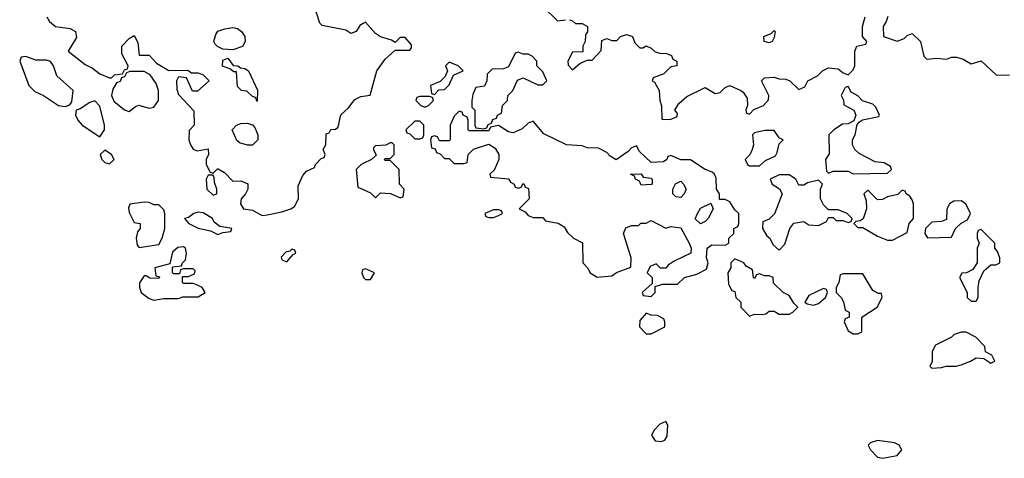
# Model space of a CAD drawing. Header units: inches. Extents: x 2701323 to 2964515, y 494916 to 722124.
# Tile 253 of 256: x 2818605 to 2822605, y 599936 to 601718. Entities that reach past the tile are written whole.
import ezdxf

# ---------------------------------------------------------------- set-up
doc = ezdxf.new("R2010")
doc.units = ezdxf.units.IN
doc.header["$MEASUREMENT"] = 0
for name, color, linetype in [('C8529', 7, 'Continuous'), ('C8610', 7, 'Continuous'), ('C8620', 7, 'Continuous')]:
    doc.layers.add(name, color=color, linetype=linetype)

msp = doc.modelspace()

# ---------------------------------------------------------------- linework, layer by layer
at = {"layer": 'C8529', "color": 2, "elevation": 2}
msp.add_lwpolyline([(2822064, 600000), (2822061, 599999), (2822052, 599990), (2822061, 599970), (2822090, 599941), (2822110, 599936), (2822170, 599947.3), (2822189, 599970), (2822178, 599990), (2822158.6, 599998.6), (2822149.1, 600000)], dxfattribs=at)
at = {"layer": 'C8610', "color": 2, "elevation": 2}
for points in [[(2818714.8, 601730), (2818726, 601710), (2818750, 601691), (2818810, 601682.8), (2818831.3, 601670), (2818834.8, 601645.2), (2818802, 601590), (2818870, 601536), (2818900.7, 601520.7), (2818930, 601498), (2818970, 601482), (2818978, 601482), (2818990, 601494), (2819022, 601498), (2819030, 601514), (2819042, 601518), (2819046, 601530), (2819019, 601579), (2819019, 601610), (2819050, 601642), (2819070, 601654), (2819084.7, 601624.7), (2819090, 601574), (2819130, 601574), (2819161, 601541), (2819210, 601512), (2819287.3, 601512.7), (2819302, 601502), (2819330, 601502), (2819350, 601494), (2819374, 601470), (2819327.3, 601427.3), (2819307.3, 601427.3), (2819282, 601482), (2819250, 601486), (2819242, 601470), (2819243.6, 601436.4), (2819250, 601414), (2819312.7, 601347.3), (2819314, 601290), (2819292.7, 601267.3), (2819291.3, 601230), (2819298, 601210), (2819310, 601192), (2819325.4, 601185.4), (2819370, 601194), (2819372, 601170), (2819362, 601150), (2819362, 601130), (2819378, 601098), (2819390, 601094), (2819408.4, 601111.6), (2819411.6, 601111.6), (2819436.9, 601096.9), (2819470, 601062), (2819503.6, 601063.6), (2819531.1, 601051.1), (2819532, 601030), (2819522, 601010), (2819504.7, 600990), (2819502, 600970), (2819514, 600950), (2819550, 600944.7), (2819590, 600922), (2819610, 600924.7), (2819670, 600938), (2819706, 600950), (2819720.4, 600959.6), (2819738, 600990), (2819736.4, 601043.6), (2819754.6, 601085.4), (2819770, 601102), (2819802, 601118), (2819806, 601130), (2819830, 601154), (2819842, 601158), (2819846, 601170), (2819838, 601190), (2819848, 601210), (2819850, 601254), (2819862, 601258), (2819868.4, 601271.6), (2819887.3, 601272.7), (2819898, 601282), (2819909.1, 601330.9), (2819940.2, 601359.8), (2819966, 601394), (2819990, 601406), (2820000, 601407.5)], [(2820000, 601702.2), (2819986, 601694), (2819972, 601670), (2819950, 601662), (2819930, 601675.3), (2819834, 601694), (2819824, 601704), (2819808.7, 601750)], [(2820000, 601133.2), (2819991.1, 601128.9), (2819972, 601110), (2819978, 601038), (2820000, 601027.8)], [(2820000, 600702.7), (2819998, 600702), (2819994, 600690), (2820000, 600675)]]:
    msp.add_lwpolyline(points, dxfattribs=at)
for points in [[(2819470, 601595.3), (2819430, 601598), (2819408.7, 601608.7), (2819399, 601619), (2819394, 601630), (2819402, 601658), (2819409.3, 601670.7), (2819438.6, 601681.4), (2819470, 601686.8), (2819490, 601682.8), (2819506, 601670), (2819518.8, 601650), (2819521, 601630), (2819510, 601608.7)], [(2818630, 601568), (2818610, 601566), (2818604.7, 601550), (2818642, 601450), (2818666.8, 601426.8), (2818702, 601410), (2818762, 601370), (2818790, 601364.7), (2818808.4, 601371.6), (2818816.4, 601383.6), (2818822, 601430), (2818755.3, 601490), (2818742, 601530), (2818730, 601548), (2818713.2, 601553.2), (2818670, 601554)], [(2819570, 601386), (2819562, 601402), (2819550, 601406), (2819528, 601428), (2819506, 601430), (2819490, 601446), (2819486, 601506), (2819474, 601506), (2819458, 601518), (2819428.9, 601528.9), (2819430, 601554), (2819450, 601562), (2819472, 601532), (2819491.1, 601531.1), (2819502, 601522), (2819519.6, 601519.6), (2819534, 601510), (2819571.1, 601431.1)], [(2819110, 601508), (2819052.7, 601507.3), (2819038, 601502), (2819030, 601486), (2819018, 601482), (2819012.7, 601467.3), (2818998, 601462), (2818983.6, 601436.4), (2818978, 601410), (2818986.8, 601386.8), (2819030, 601351.3), (2819050, 601344.7), (2819074.6, 601365.4), (2819088.9, 601371.1), (2819130, 601358), (2819150, 601362), (2819168.7, 601390), (2819168.7, 601430), (2819159, 601459), (2819134.6, 601494.6)], [(2818910, 601388), (2818890, 601382), (2818850, 601355.3), (2818834, 601350), (2818831.3, 601330), (2818841, 601310), (2818858, 601290), (2818930, 601242), (2818948.7, 601270), (2818948.7, 601290), (2818930, 601366)], [(2819530, 601208), (2819498, 601218), (2819487.3, 601227.3), (2819468, 601270), (2819486, 601290), (2819503.1, 601296.9), (2819530, 601298), (2819550, 601291.3), (2819559.8, 601279.8), (2819572, 601250), (2819572, 601230), (2819550, 601208)], [(2818950, 601188), (2818932, 601170), (2818938, 601150), (2818950, 601138), (2818970, 601132), (2818988, 601150), (2818978, 601170)], [(2819390, 601086), (2819370, 601086), (2819362, 601070), (2819364.7, 601030), (2819390, 601004.7), (2819406, 601010), (2819406, 601030), (2819396.4, 601056.4), (2819395.3, 601075.3)], [(2819110, 600977.2), (2819051.6, 600968.4), (2819046.8, 600953.2), (2819050, 600934), (2819070, 600894), (2819094, 600890), (2819094, 600870), (2819083.6, 600856.4), (2819078, 600830), (2819082, 600802), (2819090, 600792), (2819170, 600804.7), (2819184, 600830), (2819194, 600870), (2819194, 600930), (2819190, 600946), (2819170, 600966), (2819150, 600966), (2819130, 600975.3)], [(2819330, 600936), (2819312, 600930), (2819290, 600914), (2819274, 600910), (2819292, 600890), (2819330, 600871.3), (2819379.6, 600859.6), (2819410, 600844.7), (2819430, 600854), (2819462, 600858), (2819466, 600870), (2819418, 600878), (2819395.3, 600895.3), (2819388, 600910), (2819350, 600932.7)], [(2819270, 600795.3), (2819247.1, 600792.9), (2819226, 600774), (2819214, 600726), (2819154, 600710), (2819158, 600678), (2819172.7, 600672.7), (2819170, 600666), (2819132.7, 600667.3), (2819118, 600678), (2819110, 600678), (2819091.6, 600648.4), (2819091.3, 600630), (2819098, 600610), (2819130, 600584.7), (2819150, 600578), (2819190, 600584.7), (2819250, 600584.7), (2819268, 600592), (2819330, 600592), (2819358, 600610), (2819346, 600630), (2819330, 600638), (2819310, 600646), (2819270, 600646), (2819266, 600650), (2819266, 600674), (2819290, 600674), (2819314.6, 600685.4), (2819318, 600698), (2819310, 600706), (2819270, 600706), (2819258, 600702), (2819254, 600686), (2819230, 600686), (2819226, 600690), (2819226, 600714), (2819262, 600718), (2819266, 600730), (2819278, 600742), (2819282, 600770), (2819278, 600790)], [(2819710, 600786), (2819702, 600778), (2819686.4, 600773.6), (2819666.8, 600753.2), (2819670, 600742), (2819690, 600734), (2819715.3, 600764.7), (2819726, 600770), (2819722, 600782)]]:
    msp.add_lwpolyline(points, close=True, dxfattribs=at)
at = {"layer": 'C8620', "color": 2, "elevation": 2}
for points in [[(2820730, 601772), (2820790, 601714), (2820822, 601718)], [(2820838, 601718), (2820850, 601714), (2820862, 601702), (2820890, 601702), (2820912, 601690), (2820911.6, 601668.4), (2820903.6, 601656.4), (2820902, 601630), (2820892, 601610), (2820892, 601588), (2820850, 601586), (2820832, 601550), (2820832.7, 601532.7), (2820850, 601514), (2820880.4, 601539.6), (2820910, 601554), (2820930, 601554), (2820967.3, 601592.7), (2820970, 601634), (2820990, 601642), (2821010, 601634), (2821030, 601634), (2821046, 601650), (2821070, 601658), (2821094, 601650), (2821103.6, 601623.6), (2821123.6, 601603.6), (2821136.4, 601603.6), (2821150, 601612), (2821170, 601602), (2821186.8, 601586.8), (2821210, 601581), (2821230, 601582), (2821252.7, 601572.7), (2821258, 601558), (2821274, 601550), (2821274, 601530), (2821250, 601526), (2821222, 601498), (2821178, 601482), (2821174, 601470), (2821183.6, 601463.6), (2821202, 601430), (2821204.7, 601390), (2821211.6, 601368.4), (2821214, 601314), (2821247.3, 601312.7), (2821275.3, 601324.7), (2821276.4, 601336.4), (2821266, 601350), (2821283.1, 601376.9), (2821314.6, 601405.4), (2821390, 601442), (2821430, 601418), (2821450, 601422), (2821470, 601442), (2821490, 601451.3), (2821534, 601430), (2821543.6, 601423.6), (2821559.6, 601399.6), (2821562, 601370), (2821554, 601350), (2821558, 601338), (2821570, 601334), (2821587.3, 601352.7), (2821626, 601370), (2821647.3, 601392.7), (2821648, 601410), (2821618, 601470), (2821630, 601482), (2821670, 601484.7), (2821690, 601478), (2821716.9, 601476.9), (2821734, 601470), (2821770, 601434), (2821794.6, 601445.4), (2821806, 601470), (2821846, 601490), (2821866, 601510), (2821890, 601522), (2821930, 601518), (2821950, 601502), (2821970, 601494), (2821990, 601514), (2821998, 601530), (2821998, 601590), (2822006, 601610), (2822042, 601618), (2822046, 601630), (2822028, 601650), (2822029, 601690), (2822039, 601730)], [(2822130.9, 601730.9), (2822124.7, 601710), (2822112, 601690), (2822114, 601650), (2822170, 601631.3), (2822198, 601642), (2822210, 601654), (2822230, 601662), (2822264.7, 601630), (2822278, 601570), (2822290, 601558), (2822330, 601562), (2822370, 601558), (2822390, 601566), (2822410, 601566), (2822438, 601558), (2822470, 601538), (2822510, 601551.3), (2822572.7, 601492.7), (2822626, 601494)], [(2820000, 601407.5), (2820028.4, 601411.6), (2820055.3, 601510), (2820090, 601558), (2820130, 601594), (2820190, 601594), (2820196.4, 601603.6), (2820196.4, 601616.4), (2820170, 601646), (2820150, 601646), (2820130, 601626), (2820115.3, 601635.3), (2820070, 601649), (2820050, 601662), (2820010, 601708), (2820000, 601702.2)], [(2820000, 601027.8), (2820030, 601014), (2820050, 600994), (2820070, 601014), (2820111.6, 601011.6), (2820150, 600994), (2820162, 600998), (2820166, 601030), (2820148, 601050), (2820146, 601110), (2820110, 601146), (2820090, 601146), (2820086, 601150), (2820090, 601154), (2820110, 601154), (2820126, 601170), (2820126, 601210), (2820118, 601218), (2820110, 601218), (2820092, 601208), (2820050, 601206), (2820042, 601198), (2820042, 601190), (2820052.7, 601167.3), (2820034, 601150), (2820000, 601133.2)], [(2820000, 600675), (2820002, 600670), (2820010, 600662), (2820030, 600662), (2820046, 600690), (2820010, 600706), (2820000, 600702.7)], [(2822149.1, 600000), (2822090, 600008.7), (2822064, 600000)]]:
    msp.add_lwpolyline(points, dxfattribs=at)
for points in [[(2821650, 601624), (2821628.7, 601630), (2821628, 601650), (2821658, 601662), (2821670, 601674), (2821674, 601670), (2821670, 601646), (2821662, 601630)], [(2820630, 601586), (2820618, 601582), (2820590, 601526), (2820570, 601518), (2820523.6, 601516.4), (2820503.6, 601496.4), (2820502, 601470), (2820492.7, 601447.3), (2820458, 601442), (2820445.4, 601414.6), (2820442, 601390), (2820442, 601362), (2820454, 601350), (2820454, 601290), (2820458, 601278), (2820490, 601274), (2820502, 601278), (2820507.3, 601292.7), (2820522, 601298), (2820527.3, 601312.7), (2820542, 601318), (2820546, 601330), (2820562, 601338), (2820566, 601370), (2820586, 601390), (2820588, 601410), (2820608, 601430), (2820627.3, 601472.7), (2820650, 601482), (2820710, 601454), (2820730, 601454), (2820746, 601470), (2820730, 601506), (2820706, 601530), (2820706, 601550), (2820686, 601570), (2820670, 601578), (2820650, 601578)], [(2820350, 601546), (2820334, 601530), (2820342, 601510), (2820332.7, 601487.3), (2820312.7, 601467.3), (2820274, 601450), (2820278, 601418), (2820290, 601414), (2820307.3, 601432.7), (2820330, 601434), (2820350, 601454), (2820367.3, 601492.7), (2820406, 601510), (2820386, 601530)], [(2821970, 601446), (2821958, 601442), (2821942, 601410), (2821951.6, 601391.6), (2821952.7, 601372.7), (2821994, 601350), (2822002, 601330), (2821992.7, 601307.3), (2821970, 601295.3), (2821947.1, 601292.9), (2821912, 601270), (2821892, 601250), (2821892.7, 601172.7), (2821878, 601150), (2821882, 601102), (2821890, 601094), (2821910, 601102), (2821970, 601102), (2821990, 601092), (2822130, 601094), (2822146, 601110), (2822142, 601122), (2822116.4, 601136.4), (2822080.4, 601140.4), (2822014.6, 601174.6), (2821998, 601190), (2821988, 601210), (2821988, 601230), (2821999, 601250), (2822007.3, 601292.7), (2822016.4, 601303.6), (2822028.4, 601311.6), (2822095.3, 601324.7), (2822098, 601330), (2822083.1, 601363.1), (2822070, 601375.3), (2822028.7, 601388.7), (2822010, 601408), (2821983.1, 601423.1)], [(2820270, 601406), (2820230, 601406), (2820218, 601402), (2820214, 601390), (2820234, 601370), (2820250, 601362), (2820266, 601370), (2820286, 601390), (2820282, 601402)], [(2820390, 601346), (2820370, 601326), (2820354, 601290), (2820354, 601230), (2820350, 601226), (2820310, 601226), (2820302, 601242), (2820290, 601246), (2820278, 601242), (2820274, 601230), (2820278, 601198), (2820292.7, 601192.7), (2820298, 601178), (2820312.7, 601172.7), (2820330, 601154), (2820350, 601154), (2820370, 601134), (2820410, 601134), (2820422, 601138), (2820426, 601170), (2820448.4, 601191.6), (2820510, 601212), (2820536.3, 601196.3), (2820551, 601170), (2820551.3, 601150), (2820532.7, 601107.3), (2820514, 601090), (2820518, 601078), (2820590, 601072), (2820598, 601058), (2820614, 601050), (2820618, 601038), (2820630, 601034), (2820642, 601038), (2820650, 601052), (2820654, 601050), (2820658, 601038), (2820671.6, 601031.6), (2820674, 600990), (2820634, 600950), (2820658, 600938), (2820670, 600922), (2820690, 600914), (2820730, 600914), (2820741, 600901), (2820791.6, 600891.6), (2820816.9, 600876.9), (2820830, 600854), (2820854, 600830), (2820891, 600811), (2820892, 600730), (2820912, 600710), (2820922, 600690), (2820950, 600672), (2821010, 600678), (2821029, 600691), (2821088, 600712), (2821089, 600750), (2821058, 600850), (2821067.3, 600872.7), (2821090, 600882), (2821118, 600882), (2821128.4, 600891.6), (2821150, 600892), (2821170, 600902), (2821230, 600871.3), (2821250, 600878), (2821290, 600872), (2821324.7, 600810), (2821332, 600790), (2821331.3, 600770), (2821263.6, 600736.4), (2821239.6, 600720.4), (2821230, 600708), (2821208.4, 600708.4), (2821190, 600726), (2821165.4, 600714.6), (2821154, 600690), (2821174, 600670), (2821174, 600646), (2821134, 600610), (2821138, 600598), (2821170, 600594), (2821186, 600610), (2821186, 600634), (2821216.4, 600643.6), (2821276.4, 600643.6), (2821306, 600670), (2821355.3, 600684.7), (2821395.3, 600704.7), (2821402, 600730), (2821395.3, 600750), (2821398, 600790), (2821416.4, 600803.6), (2821470, 600802), (2821486, 600810), (2821486, 600830), (2821506, 600850), (2821506, 600870), (2821522, 600878), (2821526, 600890), (2821526, 600930), (2821510, 600946), (2821490, 600978), (2821470, 600988), (2821447.3, 600987.3), (2821448, 601010), (2821435.3, 601030), (2821434, 601074), (2821428, 601090), (2821418, 601098), (2821389.1, 601109.1), (2821330, 601148), (2821290, 601148), (2821250, 601166), (2821238, 601162), (2821234, 601150), (2821219.6, 601140.4), (2821170, 601138), (2821122, 601182), (2821110, 601206), (2821090, 601198), (2821076.9, 601183.1), (2821028.4, 601148.4), (2821003.1, 601163.1), (2820990, 601178), (2820956.4, 601196.4), (2820910, 601198), (2820890, 601206), (2820826, 601210), (2820734.6, 601254.6), (2820690, 601306), (2820670, 601298), (2820645.4, 601274.6), (2820610, 601259), (2820590, 601262), (2820550, 601288), (2820518, 601282), (2820510, 601266), (2820430, 601266), (2820426, 601270), (2820426, 601310), (2820422, 601322), (2820406, 601330), (2820402, 601342)], [(2820230, 601306), (2820210, 601306), (2820174, 601270), (2820178, 601258), (2820190, 601254), (2820210, 601234), (2820230, 601234), (2820242, 601238), (2820246, 601250), (2820246, 601290)], [(2821631.6, 601268.4), (2821590, 601258), (2821582, 601250), (2821586, 601210), (2821581, 601190), (2821571, 601169), (2821552, 601150), (2821562, 601130), (2821570, 601124.7), (2821610, 601124.7), (2821634.6, 601145.4), (2821674.6, 601165.4), (2821682, 601178), (2821690, 601214), (2821706, 601230), (2821690, 601238), (2821670, 601268)], [(2821130, 601046), (2821122, 601062), (2821106, 601070), (2821102, 601082), (2821086, 601090), (2821130, 601092), (2821138, 601078), (2821170, 601074), (2821174, 601070), (2821174, 601050), (2821170, 601048)], [(2821730, 601088), (2821690, 601088), (2821654, 601070), (2821662, 601050), (2821691.1, 601031.1), (2821702, 601010), (2821670.9, 600929.1), (2821650, 600908), (2821623.6, 600896.4), (2821622, 600870), (2821639.6, 600839.6), (2821652, 600830), (2821664.7, 600804.7), (2821690, 600782), (2821713.6, 600806.4), (2821734, 600870), (2821750, 600892), (2821790, 600898), (2821810, 600884.7), (2821850, 600882), (2821882, 600898), (2821890, 600914), (2821910, 600914), (2821922, 600902), (2821950, 600902), (2821970, 600894), (2821982, 600898), (2821986, 600910), (2821966, 600930), (2821930, 600946), (2821890, 600946), (2821870, 600966), (2821858, 600990), (2821858, 601030), (2821866, 601050), (2821850, 601066), (2821805.4, 601054.6), (2821790, 601046), (2821770, 601046), (2821758, 601070)], [(2821290, 600995.3), (2821270, 600998), (2821258, 601010), (2821258, 601030), (2821268.4, 601051.6), (2821290, 601062), (2821302, 601050), (2821312, 601030), (2821304.7, 601010)], [(2822190, 601026), (2822171.6, 601008.4), (2822130, 600998), (2822110, 600988), (2822090, 600986), (2822050, 601026), (2822034, 601010), (2822043.6, 600983.6), (2822044.7, 600950), (2822031.6, 600908.4), (2822019.6, 600900.4), (2822002, 600898), (2821994, 600890), (2822010, 600874), (2822030, 600874), (2822090, 600838), (2822130, 600822), (2822150, 600822), (2822210, 600854), (2822218, 600890), (2822235.3, 600910), (2822235.3, 600970), (2822230, 600986), (2822220.4, 601000.4), (2822206, 601010), (2822202, 601022)], [(2821370, 600888.7), (2821348.9, 600908.9), (2821358, 600930), (2821370, 600952), (2821412, 600972), (2821422, 600950), (2821402, 600910), (2821390, 600898)], [(2822430, 600982), (2822399.6, 600980.4), (2822382, 600970), (2822371.6, 600948.4), (2822370, 600906), (2822350, 600898), (2822310, 600895.3), (2822284.7, 600870), (2822282, 600850), (2822292, 600832), (2822390, 600834), (2822406, 600870), (2822430, 600892), (2822454.6, 600905.4), (2822468, 600930), (2822448, 600970)], [(2820550, 600946), (2820530, 600946), (2820494, 600930), (2820498, 600918), (2820510, 600914), (2820530, 600914), (2820550, 600922), (2820566, 600930), (2820562, 600942)], [(2822510, 600866), (2822498, 600862), (2822494, 600850), (2822494, 600830), (2822502, 600810), (2822494, 600790), (2822494, 600730), (2822476.9, 600703.1), (2822451.1, 600688.9), (2822432, 600688), (2822422, 600670), (2822454, 600610), (2822454, 600590), (2822470, 600574), (2822490, 600574), (2822498, 600590), (2822498, 600630), (2822503.1, 600656.9), (2822522, 600698), (2822550, 600722), (2822570, 600722), (2822586, 600730), (2822586, 600750), (2822576.4, 600776.4), (2822566, 600790), (2822566, 600810)], [(2821510, 600746), (2821494, 600730), (2821494, 600710), (2821482, 600690), (2821483.6, 600643.6), (2821498, 600618), (2821510, 600614), (2821514, 600590), (2821534, 600570), (2821534, 600550), (2821570, 600514), (2821590, 600522), (2821620.4, 600519.6), (2821636.4, 600523.6), (2821650, 600534), (2821670, 600534), (2821690, 600522), (2821730, 600522), (2821746, 600530), (2821766, 600550), (2821750, 600566), (2821730, 600598), (2821706, 600610), (2821667.3, 600647.3), (2821666, 600670), (2821650, 600678), (2821630, 600678), (2821610, 600686), (2821598, 600682), (2821590, 600666), (2821586, 600670), (2821582, 600702), (2821556.4, 600716.4), (2821546, 600730)], [(2822030, 600686), (2821950, 600686), (2821938, 600682), (2821932, 600650), (2821922, 600630), (2821922, 600610), (2821942, 600590), (2821951.3, 600571.3), (2821958, 600538), (2821974, 600530), (2821974, 600510), (2821958, 600502), (2821954, 600490), (2821970, 600454), (2821990, 600442), (2822010, 600442), (2822026, 600450), (2822026, 600510), (2822088, 600550), (2822108, 600590), (2822106, 600606), (2822094, 600606), (2822070, 600618)], [(2821870, 600626), (2821810, 600598), (2821794, 600570), (2821803.6, 600563.6), (2821830, 600558), (2821850, 600564.7), (2821878, 600590), (2821886, 600610), (2821882, 600622)], [(2821150, 600526), (2821123.6, 600496.4), (2821122, 600470), (2821150, 600442), (2821170, 600442), (2821226, 600470), (2821226, 600490), (2821222, 600502), (2821196.4, 600516.4), (2821170, 600518)], [(2822450, 600448), (2822430, 600448), (2822401, 600439), (2822390, 600428), (2822324.7, 600395.3), (2822312, 600370), (2822312, 600328), (2822302, 600310), (2822310, 600302), (2822350, 600304.7), (2822369, 600311), (2822409.1, 600310.9), (2822430, 600316), (2822468, 600330), (2822490, 600344.7), (2822522, 600342), (2822550, 600322), (2822566, 600330), (2822554.6, 600354.6), (2822528, 600368), (2822526, 600390), (2822488.4, 600428.4)], [(2821230, 600086), (2821205.4, 600074.6), (2821182, 600050), (2821172, 600030), (2821186.8, 600006.8), (2821210, 600004.7), (2821226, 600010), (2821234.6, 600025.4), (2821238, 600070)]]:
    msp.add_lwpolyline(points, close=True, dxfattribs=at)

doc.saveas('drawing.dxf')
